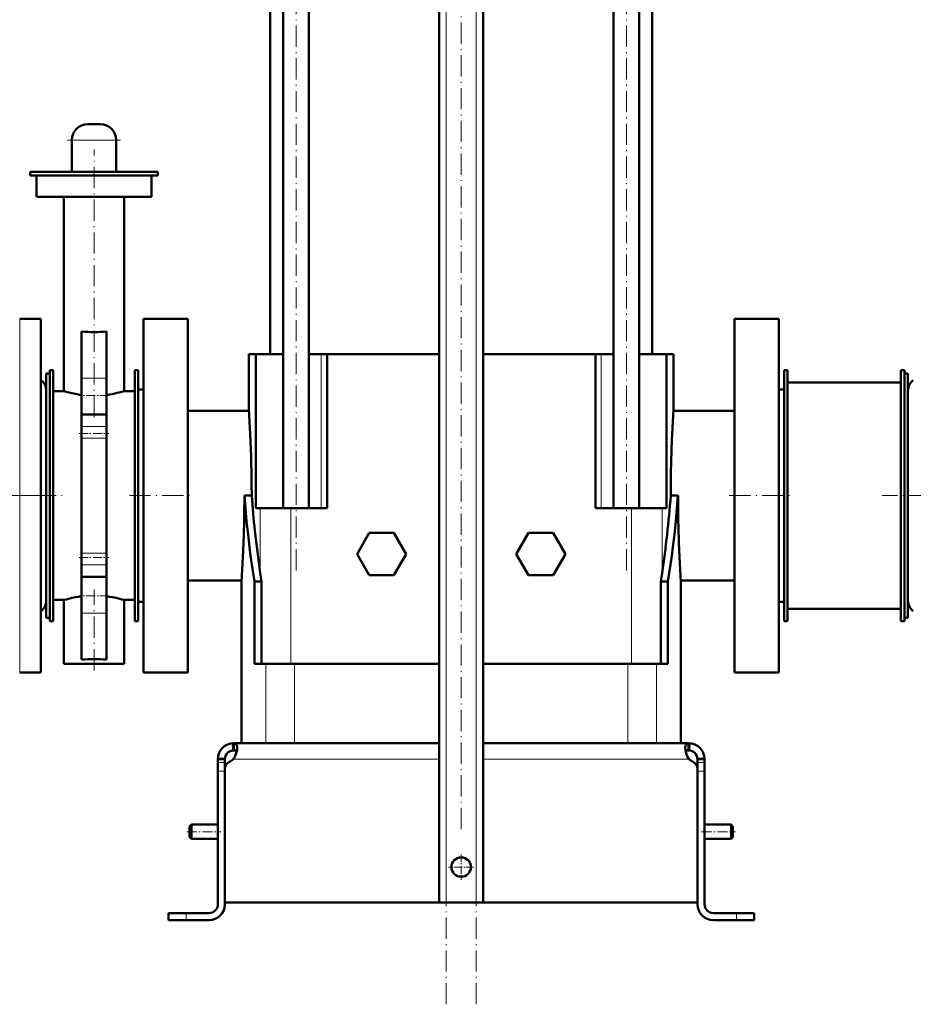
# Model space of a CAD drawing. Extents: x -2065 to 2446, y -2260 to 958.
# Tile 21 of 63: x -1705 to -1200, y -706 to -149. Entities that reach past the tile are written whole.
import ezdxf

# ---------------------------------------------------------------- set-up
doc = ezdxf.new("R2010")
doc.units = 0
doc.linetypes.add('DASHDOT', pattern=[18.5, 12, -3, 0.5, -3])

msp = doc.modelspace()

# ---------------------------------------------------------------- linework, layer by layer
at = {"color": 7, "linetype": 'DASHDOT', "lineweight": 18}
for p, q in [((-1463.57, -706.11), (-1463.57, -15.21)), ((-1446.57, -706.11), (-1446.57, -15.21)), ((-1455.07, -607.11), (-1455.07, -24.21)), ((-1548.41, -460.81), (-1548.41, -37.51)), ((-1361.73, -460.81), (-1361.73, -37.51)), ((-1677.57, -217.54), (-1647.57, -217.54)), ((-1662.57, -374.21), (-1662.57, -222.93)), ((-1694.47, -418.54), (-2064.97, -418.54)), ((-1788.49, -418.54), (-1680.57, -418.54)), ((-1642.57, -418.54), (-1606.57, -418.54)), ((-1303.57, -418.54), (-1267.57, -418.54)), ((-1041.97, -418.54), (-1217.17, -418.54)), ((-1662.57, -517.34), (-1662.57, -471.66))]:
    msp.add_line(p, q, dxfattribs=at)
at = {"color": 7, "lineweight": 50}
for p, q in [((-1563.07, -338.54), (-1563.07, -72.79)), ((-1555.71, -425.54), (-1555.71, -72.79)), ((-1467.57, -648.54), (-1467.57, -72.79)), ((-1442.57, -648.54), (-1442.57, -72.79)), ((-1354.43, -425.54), (-1354.43, -72.79)), ((-1347.07, -72.79), (-1347.07, -338.54)), ((-1541.11, -425.54), (-1541.11, -94.91)), ((-1369.03, -425.54), (-1369.03, -94.91)), ((-1659.07, -208.54), (-1666.07, -208.54)), ((-1675.07, -235.54), (-1675.07, -217.54)), ((-1650.07, -235.54), (-1650.07, -217.54)), ((-1698.57, -235.54), (-1662.57, -235.54)), ((-1698.57, -237.54), (-1698.57, -235.54)), ((-1662.57, -237.54), (-1698.57, -237.54)), ((-1695.07, -249.54), (-1695.07, -237.54)), ((-1662.57, -235.54), (-1626.57, -235.54)), ((-1626.57, -237.54), (-1662.57, -237.54)), ((-1630.07, -249.54), (-1630.07, -237.54)), ((-1626.57, -237.54), (-1626.57, -235.54)), ((-1662.57, -249.54), (-1695.07, -249.54)), ((-1679.57, -359.54), (-1679.57, -249.54)), ((-1630.07, -249.54), (-1662.57, -249.54)), ((-1645.57, -359.54), (-1645.57, -249.54)), ((-1692.57, -318.54), (-1704.57, -318.54)), ((-1692.57, -318.54), (-1692.57, -506.3)), ((-1634.57, -318.54), (-1634.57, -418.54)), ((-1634.57, -318.54), (-1609.57, -318.54)), ((-1609.57, -318.54), (-1609.57, -418.54)), ((-1300.57, -418.54), (-1300.57, -318.54)), ((-1275.57, -318.54), (-1300.57, -318.54)), ((-1275.57, -418.54), (-1275.57, -318.54)), ((-1669.57, -325.82), (-1669.57, -352.07)), ((-1655.57, -325.82), (-1655.57, -352.07)), ((-1575.07, -338.54), (-1571.66, -338.54)), ((-1575.07, -370.54), (-1575.07, -338.54)), ((-1571.66, -338.54), (-1571.06, -338.54)), ((-1555.71, -338.54), (-1571.06, -338.54)), ((-1571.06, -425.54), (-1571.06, -338.54)), ((-1534.13, -338.54), (-1541.11, -338.54)), ((-1530.9, -338.54), (-1534.13, -338.54)), ((-1530.9, -338.54), (-1467.57, -338.54)), ((-1530.9, -425.54), (-1530.9, -338.54)), ((-1442.57, -338.54), (-1379.24, -338.54)), ((-1379.24, -425.54), (-1379.24, -338.54)), ((-1376.01, -338.54), (-1379.24, -338.54)), ((-1369.03, -338.54), (-1376.01, -338.54)), ((-1339.07, -338.54), (-1354.43, -338.54)), ((-1339.07, -425.54), (-1339.07, -338.54)), ((-1339.07, -338.54), (-1335.07, -338.54)), ((-1335.07, -338.54), (-1335.07, -370.54)), ((-1689.57, -451.62), (-1689.57, -349.54)), ((-1689.57, -349.54), (-1687.57, -349.54)), ((-1687.57, -347.54), (-1685.57, -347.54)), ((-1687.57, -489.54), (-1687.57, -347.54)), ((-1685.57, -489.54), (-1685.57, -347.54)), ((-1639.57, -347.54), (-1637.57, -347.54)), ((-1639.57, -489.54), (-1639.57, -347.54)), ((-1637.57, -489.54), (-1637.57, -347.54)), ((-1270.57, -347.54), (-1272.57, -347.54)), ((-1272.57, -347.54), (-1272.57, -489.54)), ((-1270.57, -347.54), (-1270.57, -489.54)), ((-1204.57, -347.54), (-1206.57, -347.54)), ((-1206.57, -347.54), (-1206.57, -489.54)), ((-1204.57, -347.54), (-1204.57, -489.54)), ((-1204.57, -349.54), (-1204.57, -385.46)), ((-1202.57, -349.54), (-1204.57, -349.54)), ((-1202.57, -349.54), (-1202.57, -385.46)), ((-1669.57, -352.07), (-1669.57, -372.7)), ((-1655.57, -352.07), (-1655.57, -372.7)), ((-1206.57, -354.54), (-1270.57, -354.54)), ((-1270.57, -354.54), (-1270.57, -482.54)), ((-1685.57, -477.54), (-1685.57, -359.54)), ((-1679.57, -359.54), (-1685.57, -359.54)), ((-1639.57, -359.54), (-1645.57, -359.54)), ((-1637.57, -478.54), (-1637.57, -358.54)), ((-1637.57, -358.54), (-1634.57, -358.54)), ((-1275.57, -358.54), (-1272.57, -358.54)), ((-1202.57, -447.06), (-1202.57, -359.04)), ((-1655.57, -372.7), (-1669.57, -372.7)), ((-1669.57, -379.39), (-1669.57, -372.7)), ((-1655.57, -379.39), (-1655.57, -372.7)), ((-1609.57, -370.54), (-1575.07, -370.54)), ((-1335.07, -370.54), (-1300.57, -370.54)), ((-1669.57, -386.05), (-1669.57, -379.39)), ((-1655.57, -386.05), (-1655.57, -379.39)), ((-1669.57, -451.03), (-1669.57, -386.05)), ((-1655.57, -451.03), (-1655.57, -386.05)), ((-1204.57, -385.46), (-1204.57, -487.54)), ((-1202.57, -385.46), (-1202.57, -487.54)), ((-1634.57, -418.54), (-1634.57, -518.54)), ((-1609.57, -418.54), (-1609.57, -518.54)), ((-1577.6, -418.54), (-1577.58, -418.54)), ((-1574, -418.54), (-1577.58, -418.54)), ((-1574, -418.54), (-1573.47, -418.57)), ((-1336.67, -418.57), (-1336.14, -418.54)), ((-1336.14, -418.54), (-1332.55, -418.54)), ((-1332.55, -418.54), (-1332.54, -418.54)), ((-1300.57, -518.54), (-1300.57, -418.54)), ((-1275.57, -518.54), (-1275.57, -418.54)), ((-1568.6, -425.54), (-1571.06, -425.54)), ((-1551.37, -425.54), (-1568.6, -425.54)), ((-1530.9, -425.54), (-1551.37, -425.54)), ((-1379.24, -425.54), (-1358.77, -425.54)), ((-1358.77, -425.54), (-1341.54, -425.54)), ((-1341.54, -425.54), (-1339.07, -425.54)), ((-1507, -439.54), (-1513.92, -451.54)), ((-1493.14, -439.54), (-1507, -439.54)), ((-1486.21, -451.54), (-1493.14, -439.54)), ((-1423.92, -451.54), (-1417, -439.54)), ((-1417, -439.54), (-1403.14, -439.54)), ((-1403.14, -439.54), (-1396.21, -451.54)), ((-1202.57, -478.04), (-1202.57, -447.06)), ((-1689.57, -487.54), (-1689.57, -451.62)), ((-1669.57, -457.68), (-1669.57, -451.03)), ((-1655.57, -457.68), (-1655.57, -451.03)), ((-1513.92, -451.54), (-1507, -463.54)), ((-1493.14, -463.54), (-1486.21, -451.54)), ((-1417, -463.54), (-1423.92, -451.54)), ((-1396.21, -451.54), (-1403.14, -463.54)), ((-1669.57, -464.38), (-1669.57, -457.68)), ((-1655.57, -464.38), (-1655.57, -457.68)), ((-1655.57, -464.38), (-1669.57, -464.38)), ((-1669.57, -464.38), (-1669.57, -485)), ((-1655.57, -464.38), (-1655.57, -485)), ((-1579.19, -466.54), (-1609.57, -466.54)), ((-1579.19, -558.54), (-1579.19, -466.54)), ((-1567.86, -467.16), (-1571.94, -467.16)), ((-1571.94, -467.16), (-1571.94, -513.54)), ((-1567.86, -467.16), (-1567.86, -513.54)), ((-1507, -463.54), (-1493.14, -463.54)), ((-1403.14, -463.54), (-1417, -463.54)), ((-1342.28, -467.16), (-1342.28, -513.54)), ((-1342.28, -467.16), (-1338.2, -467.16)), ((-1338.2, -467.16), (-1338.2, -513.54)), ((-1300.57, -466.54), (-1330.94, -466.54)), ((-1330.94, -558.54), (-1330.94, -466.54)), ((-1685.57, -477.54), (-1679.57, -477.54)), ((-1679.57, -513.54), (-1679.57, -477.54)), ((-1645.57, -477.54), (-1639.57, -477.54)), ((-1645.57, -513.54), (-1645.57, -477.54)), ((-1634.57, -478.54), (-1637.57, -478.54)), ((-1272.57, -478.54), (-1275.57, -478.54)), ((-1270.57, -482.54), (-1206.57, -482.54)), ((-1689.57, -487.54), (-1687.57, -487.54)), ((-1687.57, -489.54), (-1685.57, -489.54)), ((-1669.57, -485), (-1669.57, -511.25)), ((-1655.57, -485), (-1655.57, -511.25)), ((-1639.57, -489.54), (-1637.57, -489.54)), ((-1270.57, -489.54), (-1272.57, -489.54)), ((-1204.57, -489.54), (-1206.57, -489.54)), ((-1202.57, -487.54), (-1204.57, -487.54)), ((-1692.57, -506.3), (-1692.57, -518.54)), ((-1662.57, -513.54), (-1679.57, -513.54)), ((-1645.57, -513.54), (-1662.57, -513.54)), ((-1571.94, -513.54), (-1565.41, -513.54)), ((-1565.41, -513.54), (-1549.21, -513.54)), ((-1549.21, -513.54), (-1467.57, -513.54)), ((-1442.57, -513.54), (-1360.92, -513.54)), ((-1360.92, -513.54), (-1344.73, -513.54)), ((-1344.73, -513.54), (-1338.2, -513.54)), ((-1692.57, -518.54), (-1704.57, -518.54)), ((-1634.57, -518.54), (-1609.57, -518.54)), ((-1275.57, -518.54), (-1300.57, -518.54)), ((-1584.06, -558.55), (-1583.84, -562.54)), ((-1583.57, -558.54), (-1583.57, -558.55)), ((-1467.57, -558.54), (-1583.57, -558.54)), ((-1583.57, -558.55), (-1583.57, -562.54)), ((-1442.57, -558.54), (-1326.57, -558.54)), ((-1326.57, -558.54), (-1326.57, -558.55)), ((-1326.57, -558.55), (-1326.57, -562.54)), ((-1326.08, -558.55), (-1326.3, -562.54)), ((-1592.57, -567.54), (-1588.57, -567.54)), ((-1592.57, -569.42), (-1592.57, -567.54)), ((-1592.56, -567.1), (-1588.56, -567.29)), ((-1588.57, -569.42), (-1588.57, -567.54)), ((-1583.57, -567.1), (-1583.57, -567.54)), ((-1583.57, -567.22), (-1583.57, -567.54)), ((-1326.57, -567.1), (-1326.57, -567.22)), ((-1326.57, -567.22), (-1326.57, -567.54)), ((-1317.58, -567.1), (-1321.57, -567.29)), ((-1317.57, -567.54), (-1321.57, -567.54)), ((-1321.57, -569.42), (-1321.57, -567.54)), ((-1317.57, -569.42), (-1317.57, -567.54)), ((-1592.57, -574.4), (-1592.57, -569.42)), ((-1588.57, -573.29), (-1588.57, -569.42)), ((-1588.57, -573.3), (-1588.57, -648.54)), ((-1321.57, -574.4), (-1321.57, -569.42)), ((-1321.57, -648.54), (-1321.57, -573.3)), ((-1317.57, -574.4), (-1317.57, -569.42)), ((-1592.57, -574.4), (-1592.57, -649.54)), ((-1588.57, -649.54), (-1588.57, -574.4)), ((-1321.57, -649.54), (-1321.57, -574.4)), ((-1317.57, -649.54), (-1317.57, -574.4)), ((-1608.57, -605.54), (-1607.57, -604.54)), ((-1608.57, -608.54), (-1608.57, -605.54)), ((-1607.57, -608.54), (-1607.57, -604.54)), ((-1607.57, -604.54), (-1592.57, -604.54)), ((-1317.57, -604.54), (-1302.57, -604.54)), ((-1302.57, -608.54), (-1302.57, -604.54)), ((-1301.57, -605.54), (-1302.57, -604.54)), ((-1301.57, -608.54), (-1301.57, -605.54)), ((-1608.57, -611.54), (-1608.57, -608.54)), ((-1608.57, -611.54), (-1607.57, -612.54)), ((-1607.57, -612.54), (-1607.57, -608.54)), ((-1302.57, -612.54), (-1302.57, -608.54)), ((-1301.57, -611.54), (-1302.57, -612.54)), ((-1301.57, -611.54), (-1301.57, -608.54)), ((-1607.57, -612.54), (-1592.57, -612.54)), ((-1317.57, -612.54), (-1302.57, -612.54)), ((-1455.07, -648.54), (-1588.57, -648.54)), ((-1463.57, -648.54), (-1467.57, -648.54)), ((-1463.57, -648.54), (-1446.57, -648.54)), ((-1455.07, -648.54), (-1321.57, -648.54)), ((-1442.57, -648.54), (-1446.57, -648.54)), ((-1620.57, -654.54), (-1620.57, -658.54)), ((-1620.57, -654.54), (-1610.57, -654.54)), ((-1597.57, -654.54), (-1610.57, -654.54)), ((-1312.57, -654.54), (-1299.57, -654.54)), ((-1289.57, -654.54), (-1299.57, -654.54)), ((-1289.57, -654.54), (-1289.57, -658.54)), ((-1620.57, -658.54), (-1610.57, -658.54)), ((-1610.57, -658.54), (-1597.57, -658.54)), ((-1299.57, -658.54), (-1312.57, -658.54)), ((-1289.57, -658.54), (-1299.57, -658.54))]:
    msp.add_line(p, q, dxfattribs=at)
at = {"color": 7, "lineweight": 18}
for p, q in [((-1463.57, -648.54), (-1463.57, -72.79)), ((-1446.57, -648.54), (-1446.57, -72.79)), ((-1650.07, -217.54), (-1675.07, -217.54)), ((-1704.57, -318.54), (-1704.57, -506.3)), ((-1534.13, -425.54), (-1534.13, -338.54)), ((-1376.01, -425.54), (-1376.01, -338.54)), ((-1655.57, -352.07), (-1669.57, -352.07)), ((-1655.57, -379.39), (-1669.57, -379.39)), ((-1655.57, -386.05), (-1669.57, -386.05)), ((-1568.6, -425.54), (-1568.6, -462.29)), ((-1551.37, -425.54), (-1551.37, -513.54)), ((-1358.77, -425.54), (-1358.77, -513.54)), ((-1341.54, -425.54), (-1341.54, -462.29)), ((-1655.57, -451.03), (-1669.57, -451.03)), ((-1655.57, -457.68), (-1669.57, -457.68)), ((-1655.57, -485), (-1669.57, -485)), ((-1704.57, -506.3), (-1704.57, -518.54)), ((-1565.41, -513.54), (-1565.41, -558.54)), ((-1549.21, -513.54), (-1549.21, -558.54)), ((-1360.92, -513.54), (-1360.92, -558.54)), ((-1344.73, -513.54), (-1344.73, -558.54)), ((-1467.57, -567.54), (-1583.57, -567.54)), ((-1442.57, -567.54), (-1326.57, -567.54)), ((-1592.57, -569.42), (-1588.57, -569.42)), ((-1317.57, -569.42), (-1321.57, -569.42)), ((-1592.57, -574.4), (-1588.57, -574.4)), ((-1317.57, -574.4), (-1321.57, -574.4)), ((-1610.57, -654.54), (-1610.57, -658.54)), ((-1299.57, -654.54), (-1299.57, -658.54))]:
    msp.add_line(p, q, dxfattribs=at)
at = {"color": 7, "linetype": 'DASHDOT', "lineweight": 18, "ltscale": 0.420013}
for p, q in [((-1654.17, -361.97), (-1670.97, -361.97)), ((-1654.17, -475.11), (-1670.97, -475.11))]:
    msp.add_line(p, q, dxfattribs=at)
at = {"color": 7, "linetype": 'DASHDOT', "lineweight": 18, "ltscale": 0.420001}
for p, q in [((-1670.97, -383.49), (-1654.17, -383.49)), ((-1670.97, -453.59), (-1654.17, -453.59))]:
    msp.add_line(p, q, dxfattribs=at)
at = {"color": 7, "linetype": 'DASHDOT', "lineweight": 18, "ltscale": 0.120001}
for p, q in [((-1592.97, -574.4), (-1588.17, -574.4)), ((-1321.97, -574.4), (-1317.17, -574.4)), ((-1299.57, -658.94), (-1299.57, -654.14))]:
    msp.add_line(p, q, dxfattribs=at)
at = {"color": 7, "linetype": 'DASHDOT', "lineweight": 18, "ltscale": 0.479999}
msp.add_line((-1610.17, -608.54), (-1590.97, -608.54), dxfattribs=at)
at = {"color": 7, "linetype": 'DASHDOT', "lineweight": 18, "ltscale": 0.480017}
msp.add_line((-1319.17, -608.54), (-1299.97, -608.54), dxfattribs=at)
at = {"color": 7, "linetype": 'DASHDOT', "lineweight": 18, "ltscale": 0.357501}
for p, q in [((-1455.07, -621.39), (-1455.07, -635.69)), ((-1447.92, -628.54), (-1462.22, -628.54))]:
    msp.add_line(p, q, dxfattribs=at)
at = {"color": 7, "linetype": 'DASHDOT', "lineweight": 18, "ltscale": 0.120015}
msp.add_line((-1610.57, -654.14), (-1610.57, -658.94), dxfattribs=at)
at = {"color": 7, "lineweight": 50}
for points in [[(-1679.57, -359.54), (-1676.86, -360.26), (-1675.09, -360.67), (-1673.03, -361.08), (-1671.35, -361.36), (-1669.57, -361.61)], [(-1655.57, -361.61), (-1653.88, -361.37), (-1652.27, -361.11), (-1650.77, -360.82), (-1649.4, -360.52), (-1647.63, -360.1), (-1645.57, -359.54)], [(-1577.58, -418.54), (-1577, -425.84), (-1576.31, -433.14), (-1575.54, -440.43), (-1574.68, -447.73), (-1574.06, -452.59), (-1573.39, -457.45), (-1571.94, -467.16)], [(-1332.55, -418.54), (-1333.14, -425.84), (-1333.82, -433.14), (-1334.59, -440.43), (-1335.46, -447.73), (-1336.08, -452.59), (-1336.75, -457.45), (-1338.2, -467.16)], [(-1669.57, -475.47), (-1671.36, -475.71), (-1673.06, -476), (-1675.12, -476.41), (-1676.89, -476.82), (-1678.27, -477.18), (-1679.57, -477.54)], [(-1655.57, -475.47), (-1653.77, -475.72), (-1652.07, -476), (-1650.02, -476.41), (-1648.25, -476.82), (-1646.87, -477.17), (-1645.57, -477.54)], [(-1581.69, -561.19), (-1581.71, -560.72), (-1581.76, -560.29), (-1581.89, -559.78), (-1582.09, -559.35), (-1582.37, -559.01), (-1582.61, -558.83), (-1582.88, -558.69), (-1583.21, -558.6), (-1583.57, -558.55)], [(-1583.57, -567.1), (-1583.23, -566.56), (-1582.92, -565.99), (-1582.62, -565.35), (-1582.37, -564.7), (-1581.99, -563.45), (-1581.76, -562.25), (-1581.69, -561.19)], [(-1328.45, -561.19), (-1328.43, -560.72), (-1328.37, -560.29), (-1328.24, -559.78), (-1328.04, -559.35), (-1327.77, -559.01), (-1327.53, -558.83), (-1327.25, -558.69), (-1326.93, -558.6), (-1326.57, -558.55)], [(-1326.57, -567.1), (-1326.91, -566.56), (-1327.21, -565.99), (-1327.51, -565.35), (-1327.77, -564.7), (-1328.15, -563.45), (-1328.37, -562.25), (-1328.45, -561.19)], [(-1581.93, -563.18), (-1582.09, -562.99), (-1582.29, -562.84), (-1582.55, -562.72), (-1582.85, -562.63), (-1583.57, -562.54)], [(-1328.21, -563.18), (-1328.05, -562.99), (-1327.84, -562.84), (-1327.59, -562.72), (-1327.29, -562.63), (-1326.57, -562.54)], [(-1326.57, -562.54), (-1327.29, -562.63), (-1327.59, -562.72), (-1327.84, -562.84), (-1328.05, -562.99), (-1328.21, -563.18)], [(-1328.21, -563.18), (-1327.88, -564.37), (-1327.42, -565.57), (-1327.13, -566.16), (-1326.57, -567.1)]]:
    msp.add_lwpolyline(points, dxfattribs=at)
msp.add_circle((-1455.07, -628.54), 5.5, dxfattribs=at)
for centre, radius, start, end in [((-1666.07, -217.54), 9, 90, 180), ((-1659.07, -217.54), 9, 360, 90), ((-1662.56, -233.17), 92.91, 265.6737, 269.9944), ((-1662.58, -233.17), 92.91, 270.0056, 274.3262), ((-1696.57, -359.04), 7, 0, 55.1501), ((-1195.57, -359.04), 7, 124.8499, 180), ((-2299.18, -418.82), 725.72, 2.70287, 3.81463), ((-610.92, -418.82), 725.76, 176.1854, 177.29711), ((-2293.3, -418.56), 719.83, 359.9989, 2.70405), ((-616.84, -418.56), 719.83, 177.29595, 180.00112), ((-2301.55, -418.52), 723.95, 357.31138, 359.99858), ((-982.06, -374.76), 593.03, 184.23668, 186.16542), ((-1932.97, -374.29), 597.95, 351.5373, 355.75322), ((-608.58, -418.52), 723.95, 180.00143, 182.68862), ((-972.76, -373.73), 602.38, 186.16722, 188.45332), ((-2307.45, -418.26), 729.85, 356.20707, 357.31253), ((-602.73, -418.26), 729.82, 182.68746, 183.79296), ((-965.17, -372.65), 610.05, 188.44938, 188.91223), ((-1944.76, -372.68), 609.84, 351.08777, 351.55079), ((-1696.57, -478.04), 7, 304.8499, 360), ((-1195.57, -478.04), 7, 180, 235.1501), ((-1662.56, -603.9), 92.91, 90.0056, 94.3263), ((-1662.58, -603.9), 92.91, 85.6738, 89.9944), ((-1583.57, -567.54), 9, 90, 180), ((-1326.57, -567.54), 9, 360, 90), ((-1583.57, -567.54), 5, 90, 180), ((-1588.69, -562.45), 7, 295.2697, 317.0371), ((-1326.57, -567.54), 5, 360, 90), ((-1321.45, -562.45), 7, 222.9629, 244.7303), ((-1583.57, -573.3), 5, 115.2697, 180), ((-1326.57, -573.3), 5, 0, 64.7303), ((-1597.57, -649.54), 5, 270, 0), ((-1597.57, -649.54), 9, 270, 0), ((-1312.57, -649.54), 9, 180, 270), ((-1312.57, -649.54), 5, 180, 270)]:
    msp.add_arc(centre, radius, start, end, dxfattribs=at)

doc.saveas('drawing.dxf')
